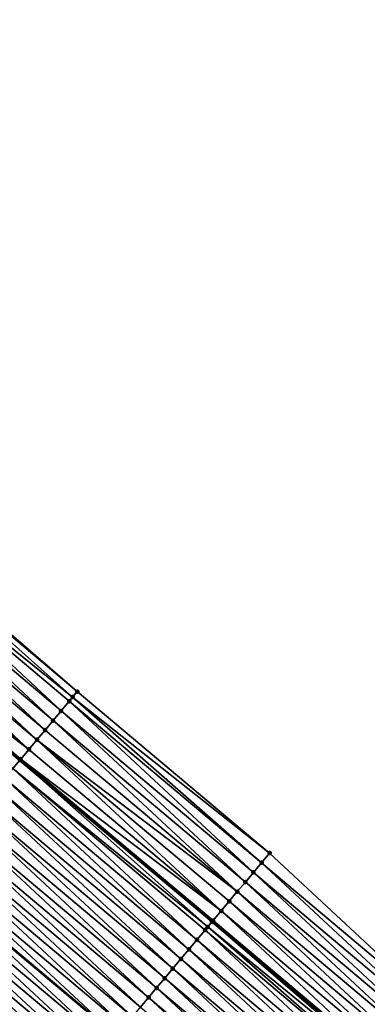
# Model space of a CAD drawing. Header units: feet. Extents: x 2017424 to 2024169, y 808042 to 818730.
# Tile 176 of 256: x 2018848 to 2018876, y 817521 to 817600. Entities that reach past the tile are written whole.
import ezdxf

# ---------------------------------------------------------------- set-up
doc = ezdxf.new("R2010")
doc.units = ezdxf.units.FT
doc.header["$MEASUREMENT"] = 0
for name, color, linetype, lineweight in [('EP_Travel Lane', 172, 'Continuous', 53), ('NB-Road Shots', 141, 'Continuous', 100), ('NB-Road X-Section', 40, 'Continuous', 13), ('STRIPING', 60, 'Continuous', 53)]:
    doc.layers.add(name, color=color, linetype=linetype, lineweight=lineweight)
doc.layers.add('I-77-MM15-17_NB-Surface-BORDER', color=7, linetype='Continuous')
doc.layers.add('I-77-MM15-17_NB-Surface-TIN', color=7, linetype='Continuous')

msp = doc.modelspace()

# ---------------------------------------------------------------- linework, layer by layer
at = {"layer": 'EP_Travel Lane'}
msp.add_polyline3d([(2018680.487801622, 817682.9492509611, 265.2869887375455), (2018695.732662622, 817670.0038730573, 265.1723295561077), (2018710.977544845, 817657.058477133, 265.062097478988), (2018726.222418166, 817644.1130887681, 264.9500094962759), (2018741.467385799, 817631.1676203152, 264.8575834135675), (2018756.712394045, 817618.2221173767, 264.7736264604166), (2018771.957462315, 817605.2765634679, 264.7021801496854), (2018787.202530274, 817592.331009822, 264.6306692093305), (2018802.449268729, 817579.3916672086, 264.6042746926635), (2018817.723675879, 817566.4807958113, 264.5448147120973), (2018832.998122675, 817553.5698909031, 264.4957293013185), (2018848.274330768, 817540.7163852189, 264.4197961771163), (2018863.594907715, 817527.8605148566, 264.3358394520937), (2018878.981106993, 817514.9153994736, 264.2239880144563), (2018894.161988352, 817501.8954641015, 264.0749702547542), (2018909.342777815, 817488.8756075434, 263.9106404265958), (2018924.522298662, 817475.8265810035, 263.7352914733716), (2018939.679067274, 817462.7787122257, 263.5755120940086), (2018954.858152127, 817449.6994170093, 263.3990584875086), (2018969.966004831, 817436.5953749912, 263.2069529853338), (2018985.073937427, 817423.4912636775, 263.0262041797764), (2019000.181863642, 817410.3891753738, 262.8748321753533)], dxfattribs=at)
at = {"layer": 'I-77-MM15-17_NB-Surface-BORDER', "color": 3, "linetype": 'Continuous', "lineweight": -3}
msp.add_polyline3d([(2018680.645252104, 817683.1354620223, 265.283357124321), (2018696.27037605, 817670.6399375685, 265.1465820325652), (2018712.832506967, 817659.2525219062, 264.9939318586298), (2018729.394689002, 817647.8650630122, 264.8519203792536), (2018744.665829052, 817634.9501189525, 264.8028906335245), (2018759.937057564, 817622.0351000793, 264.7722757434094), (2018775.853890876, 817609.883752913, 264.7126077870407), (2018791.460974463, 817597.3659360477, 264.6744261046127), (2018807.035076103, 817584.816546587, 264.6598381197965), (2018822.474365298, 817572.1005646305, 264.6231879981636), (2018837.739438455, 817559.178745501, 264.5514728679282), (2018852.844230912, 817546.1622988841, 264.4526909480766), (2018868.164826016, 817533.3067755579, 264.3296399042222), (2018882.957923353, 817519.552864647, 264.1741285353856), (2018898.238566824, 817506.648392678, 264.0956368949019), (2018913.244286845, 817493.4243320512, 263.9377196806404), (2018927.737411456, 817479.5610504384, 263.7605349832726), (2018942.359920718, 817465.8928813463, 263.5743097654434), (2018956.895395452, 817452.0483271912, 263.3891777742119), (2018972.003313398, 817438.9442311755, 263.2061667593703), (2018986.456066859, 817425.0846488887, 263.0327841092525), (2019002.50888911, 817413.0720766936, 262.9231978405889)], dxfattribs=at)
at = {"layer": 'I-77-MM15-17_NB-Surface-TIN', "color": 128, "linetype": 'Continuous', "lineweight": -3}
for points in [[(2018852.844230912, 817546.1622988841, 264.4526909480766), (2018837.739438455, 817559.178745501, 264.5514728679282), (2018837.58763261, 817558.9991521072, 264.5511053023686)], [(2018851.558624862, 817544.630235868, 264.4454205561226), (2018836.94208637, 817558.2354309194, 264.5508167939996), (2018836.296519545, 817557.4717271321, 264.5451414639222)], [(2018852.47632961, 817545.7238511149, 264.4527718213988), (2018837.58763261, 817558.9991521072, 264.5511053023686), (2018836.94208637, 817558.2354309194, 264.5508167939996)], [(2018851.558624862, 817544.630235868, 264.4454205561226), (2018852.201437, 817545.3962597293, 264.4512794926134), (2018836.94208637, 817558.2354309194, 264.5508167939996)], [(2018852.201437, 817545.3962597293, 264.4512794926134), (2018852.47632961, 817545.7238511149, 264.4527718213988), (2018836.94208637, 817558.2354309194, 264.5508167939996)], [(2018852.47632961, 817545.7238511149, 264.4527718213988), (2018852.844230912, 817546.1622988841, 264.4526909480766), (2018837.58763261, 817558.9991521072, 264.5511053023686)], [(2018850.915808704, 817543.8642153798, 264.4385806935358), (2018836.296519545, 817557.4717271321, 264.5451414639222), (2018835.650937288, 817556.7080363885, 264.5354279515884)], [(2018850.915808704, 817543.8642153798, 264.4385806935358), (2018851.558624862, 817544.630235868, 264.4454205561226), (2018836.296519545, 817557.4717271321, 264.5451414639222)], [(2018850.272984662, 817543.098201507, 264.4298169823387), (2018835.650937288, 817556.7080363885, 264.5354279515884), (2018835.005343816, 817555.9443551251, 264.5227795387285)], [(2018850.272984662, 817543.098201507, 264.4298169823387), (2018850.915808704, 817543.8642153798, 264.4385806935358), (2018835.650937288, 817556.7080363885, 264.5354279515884)], [(2018849.630198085, 817542.332156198, 264.4301952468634), (2018835.005343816, 817555.9443551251, 264.5227795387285), (2018834.359787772, 817555.180642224, 264.5199255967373)], [(2018849.630198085, 817542.332156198, 264.4301952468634), (2018850.272984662, 817543.098201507, 264.4298169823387), (2018835.005343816, 817555.9443551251, 264.5227795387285)], [(2018848.987389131, 817541.5661296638, 264.4251135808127), (2018834.359787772, 817555.180642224, 264.5199255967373), (2018833.714207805, 817554.4169495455, 264.5108111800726)], [(2018848.987389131, 817541.5661296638, 264.4251135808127), (2018849.630198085, 817542.332156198, 264.4301952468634), (2018834.359787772, 817555.180642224, 264.5199255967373)], [(2018848.987389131, 817541.5661296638, 264.4251135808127), (2018833.714207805, 817554.4169495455, 264.5108111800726), (2018833.126606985, 817553.7218622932, 264.5001096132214)], [(2018848.277258, 817540.7198728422, 264.4199056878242), (2018833.068615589, 817553.6532672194, 264.49849170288), (2018832.998122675, 817553.5698909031, 264.4957293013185)], [(2018848.277258, 817540.7198728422, 264.4199056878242), (2018832.998122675, 817553.5698909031, 264.4957293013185), (2018848.274330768, 817540.7163852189, 264.4197961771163)], [(2018847.701703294, 817540.0341335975, 264.3983736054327), (2018848.274330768, 817540.7163852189, 264.4197961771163), (2018832.998122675, 817553.5698909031, 264.4957293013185)], [(2018848.344584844, 817540.8000992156, 264.4211701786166), (2018833.126606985, 817553.7218622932, 264.5001096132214), (2018833.068615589, 817553.6532672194, 264.49849170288)], [(2018848.277258, 817540.7198728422, 264.4199056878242), (2018848.344584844, 817540.8000992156, 264.4211701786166), (2018833.068615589, 817553.6532672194, 264.49849170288)], [(2018848.344584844, 817540.8000992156, 264.4211701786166), (2018848.987389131, 817541.5661296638, 264.4251135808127), (2018833.126606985, 817553.7218622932, 264.5001096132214)], [(2018867.522015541, 817532.5407503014, 264.3241861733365), (2018852.47632961, 817545.7238511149, 264.4527718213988), (2018852.201437, 817545.3962597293, 264.4512794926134)], [(2018868.164826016, 817533.3067755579, 264.3296399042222), (2018852.844230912, 817546.1622988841, 264.4526909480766), (2018852.47632961, 817545.7238511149, 264.4527718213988)], [(2018867.522015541, 817532.5407503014, 264.3241861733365), (2018868.164826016, 817533.3067755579, 264.3296399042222), (2018852.47632961, 817545.7238511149, 264.4527718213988)], [(2018866.879219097, 817531.7747132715, 264.3221562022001), (2018852.201437, 817545.3962597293, 264.4512794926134), (2018851.558624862, 817544.630235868, 264.4454205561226)], [(2018866.879219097, 817531.7747132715, 264.3221562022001), (2018867.522015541, 817532.5407503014, 264.3241861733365), (2018852.201437, 817545.3962597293, 264.4512794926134)], [(2018866.23640968, 817531.008687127, 264.3169606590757), (2018851.558624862, 817544.630235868, 264.4454205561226), (2018850.915808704, 817543.8642153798, 264.4385806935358)], [(2018866.23640968, 817531.008687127, 264.3169606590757), (2018866.879219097, 817531.7747132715, 264.3221562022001), (2018851.558624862, 817544.630235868, 264.4454205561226)], [(2018865.593611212, 817530.2426517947, 264.314437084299), (2018850.915808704, 817543.8642153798, 264.4385806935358), (2018850.272984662, 817543.098201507, 264.4298169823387)], [(2018865.593611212, 817530.2426517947, 264.314437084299), (2018866.23640968, 817531.008687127, 264.3169606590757), (2018850.915808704, 817543.8642153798, 264.4385806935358)], [(2018865.593611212, 817530.2426517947, 264.314437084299), (2018850.272984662, 817543.098201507, 264.4298169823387), (2018849.630198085, 817542.332156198, 264.4301952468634)], [(2018864.308100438, 817528.7105088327, 264.330414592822), (2018849.630198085, 817542.332156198, 264.4301952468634), (2018848.987389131, 817541.5661296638, 264.4251135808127)], [(2018864.308100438, 817528.7105088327, 264.330414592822), (2018864.950876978, 817529.4765625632, 264.3275878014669), (2018849.630198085, 817542.332156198, 264.4301952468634)], [(2018864.950876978, 817529.4765625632, 264.3275878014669), (2018865.593611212, 817530.2426517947, 264.314437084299), (2018849.630198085, 817542.332156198, 264.4301952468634)], [(2018864.308100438, 817528.7105088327, 264.330414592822), (2018848.987389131, 817541.5661296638, 264.4251135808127), (2018848.344584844, 817540.8000992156, 264.4211701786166)], [(2018863.233451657, 817527.4297925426, 264.3305944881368), (2018848.274330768, 817540.7163852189, 264.4197961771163), (2018847.701703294, 817540.0341335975, 264.3983736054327)], [(2018848.277258, 817540.7198728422, 264.4199056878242), (2018848.274330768, 817540.7163852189, 264.4197961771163), (2018863.594907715, 817527.8605148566, 264.3358394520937)], [(2018863.566071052, 817527.8261467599, 264.3360734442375), (2018863.594907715, 817527.8605148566, 264.3358394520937), (2018848.274330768, 817540.7163852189, 264.4197961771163)], [(2018863.233451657, 817527.4297925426, 264.3305944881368), (2018863.566071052, 817527.8261467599, 264.3360734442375), (2018848.274330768, 817540.7163852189, 264.4197961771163)], [(2018863.665332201, 817527.9444481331, 264.3352679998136), (2018848.344584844, 817540.8000992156, 264.4211701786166), (2018848.277258, 817540.7198728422, 264.4199056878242)], [(2018863.665332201, 817527.9444481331, 264.3352679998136), (2018848.277258, 817540.7198728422, 264.4199056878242), (2018863.594907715, 817527.8605148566, 264.3358394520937)], [(2018863.665332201, 817527.9444481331, 264.3352679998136), (2018864.308100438, 817528.7105088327, 264.330414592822), (2018848.344584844, 817540.8000992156, 264.4211701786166)], [(2018862.379574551, 817526.4125123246, 264.2910033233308), (2018847.701703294, 817540.0341335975, 264.3983736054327), (2018847.058812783, 817539.2681754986, 264.3733903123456)], [(2018862.379574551, 817526.4125123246, 264.2910033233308), (2018863.022488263, 817527.1784509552, 264.3216487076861), (2018847.701703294, 817540.0341335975, 264.3983736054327)], [(2018863.022488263, 817527.1784509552, 264.3216487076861), (2018863.233451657, 817527.4297925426, 264.3305944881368), (2018847.701703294, 817540.0341335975, 264.3983736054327)], [(2018861.736704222, 817525.6465372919, 264.2709439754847), (2018847.058812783, 817539.2681754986, 264.3733903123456), (2018846.415948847, 817538.5021951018, 264.3548914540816)], [(2018861.736704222, 817525.6465372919, 264.2709439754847), (2018862.379574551, 817526.4125123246, 264.2910033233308), (2018847.058812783, 817539.2681754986, 264.3733903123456)], [(2018861.09385445, 817524.8805450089, 264.2559011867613), (2018846.415948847, 817538.5021951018, 264.3548914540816), (2018845.773113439, 817537.736190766, 264.3433543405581)], [(2018861.09385445, 817524.8805450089, 264.2559011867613), (2018861.736704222, 817525.6465372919, 264.2709439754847), (2018846.415948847, 817538.5021951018, 264.3548914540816)], [(2018860.451008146, 817524.1145498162, 264.2417046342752), (2018845.773113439, 817537.736190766, 264.3433543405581), (2018845.130261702, 817536.9702001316, 264.3278326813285)], [(2018860.451008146, 817524.1145498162, 264.2417046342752), (2018861.09385445, 817524.8805450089, 264.2559011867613), (2018845.773113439, 817537.736190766, 264.3433543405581)], [(2018859.808143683, 817523.3485698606, 264.2230769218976), (2018845.130261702, 817536.9702001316, 264.3278326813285), (2018844.487396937, 817536.2042204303, 264.3091316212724)], [(2018859.808143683, 817523.3485698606, 264.2230769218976), (2018860.451008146, 817524.1145498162, 264.2417046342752), (2018845.130261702, 817536.9702001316, 264.3278326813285)], [(2018859.16525462, 817522.5826105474, 264.1984461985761), (2018844.487396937, 817536.2042204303, 264.3091316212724), (2018843.844522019, 817535.4382492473, 264.2879533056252)], [(2018859.16525462, 817522.5826105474, 264.1984461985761), (2018859.808143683, 817523.3485698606, 264.2230769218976), (2018844.487396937, 817536.2042204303, 264.3091316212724)], [(2018858.522340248, 817521.8166724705, 264.1676398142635), (2018843.844522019, 817535.4382492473, 264.2879533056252), (2018843.201606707, 817534.6723119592, 264.2569180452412)], [(2018858.522340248, 817521.8166724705, 264.1676398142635), (2018859.16525462, 817522.5826105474, 264.1984461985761), (2018843.844522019, 817535.4382492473, 264.2879533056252)], [(2018857.8794409, 817521.0507217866, 264.1404996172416), (2018843.201606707, 817534.6723119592, 264.2569180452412), (2018842.558720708, 817533.9063500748, 264.2330356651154)], [(2018857.8794409, 817521.0507217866, 264.1404996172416), (2018858.522340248, 817521.8166724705, 264.1676398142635), (2018843.201606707, 817534.6723119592, 264.2569180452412)], [(2018856.593739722, 817519.5187385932, 264.1100148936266), (2018841.915863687, 817533.1403638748, 264.2162244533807), (2018841.273012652, 817532.3743726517, 264.2008740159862)], [(2018857.236577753, 817520.2847407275, 264.1221928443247), (2018842.558720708, 817533.9063500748, 264.2330356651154), (2018841.915863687, 817533.1403638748, 264.2162244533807)], [(2018856.593739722, 817519.5187385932, 264.1100148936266), (2018857.236577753, 817520.2847407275, 264.1221928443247), (2018841.915863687, 817533.1403638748, 264.2162244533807)], [(2018857.236577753, 817520.2847407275, 264.1221928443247), (2018857.8794409, 817521.0507217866, 264.1404996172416), (2018842.558720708, 817533.9063500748, 264.2330356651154)], [(2018882.957923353, 817519.552864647, 264.1741285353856), (2018868.164826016, 817533.3067755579, 264.3296399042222), (2018867.522015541, 817532.5407503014, 264.3241861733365)], [(2018841.273012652, 817532.3743726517, 264.2008740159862), (2018840.637526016, 817531.6172854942, 264.1702001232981), (2018855.958247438, 817518.761653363, 264.0783002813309)], [(2018856.593739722, 817519.5187385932, 264.1100148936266), (2018841.273012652, 817532.3743726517, 264.2008740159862), (2018855.958247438, 817518.761653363, 264.0783002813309)], [(2018882.306943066, 817518.7937700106, 264.179837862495), (2018867.522015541, 817532.5407503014, 264.3241861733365), (2018866.879219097, 817531.7747132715, 264.3221562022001)], [(2018882.306943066, 817518.7937700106, 264.179837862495), (2018882.957923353, 817519.552864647, 264.1741285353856), (2018867.522015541, 817532.5407503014, 264.3241861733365)], [(2018855.307936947, 817517.9868406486, 264.0547390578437), (2018840.630097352, 817531.608435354, 264.1698415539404), (2018839.987219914, 817530.8424662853, 264.1480484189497)], [(2018855.950820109, 817518.7528049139, 264.0779296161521), (2018840.637526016, 817531.6172854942, 264.1702001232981), (2018840.630097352, 817531.608435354, 264.1698415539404)], [(2018855.307936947, 817517.9868406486, 264.0547390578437), (2018855.950820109, 817518.7528049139, 264.0779296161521), (2018840.630097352, 817531.608435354, 264.1698415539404)], [(2018855.950820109, 817518.7528049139, 264.0779296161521), (2018855.958247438, 817518.761653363, 264.0783002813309), (2018840.637526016, 817531.6172854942, 264.1702001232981)], [(2018881.655921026, 817518.0347111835, 264.1785901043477), (2018866.879219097, 817531.7747132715, 264.3221562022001), (2018866.23640968, 817531.008687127, 264.3169606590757)], [(2018881.655921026, 817518.0347111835, 264.1785901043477), (2018882.306943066, 817518.7937700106, 264.179837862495), (2018866.879219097, 817531.7747132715, 264.3221562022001)], [(2018854.665075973, 817517.2208577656, 264.0369626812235), (2018839.987219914, 817530.8424662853, 264.1480484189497), (2018839.344385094, 817530.0764614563, 264.1366547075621)], [(2018854.665075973, 817517.2208577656, 264.0369626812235), (2018855.307936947, 817517.9868406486, 264.0547390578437), (2018839.987219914, 817530.8424662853, 264.1480484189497)], [(2018881.004898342, 817517.2756529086, 264.1772350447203), (2018866.23640968, 817531.008687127, 264.3169606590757), (2018865.593611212, 817530.2426517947, 264.314437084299)], [(2018881.004898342, 817517.2756529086, 264.1772350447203), (2018881.655921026, 817518.0347111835, 264.1785901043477), (2018866.23640968, 817531.008687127, 264.3169606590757)], [(2018854.022210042, 817516.4548790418, 264.0179767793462), (2018839.344385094, 817530.0764614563, 264.1366547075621), (2018838.701540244, 817529.3104650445, 264.1228131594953)], [(2018854.022210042, 817516.4548790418, 264.0179767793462), (2018854.665075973, 817517.2208577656, 264.0369626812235), (2018839.344385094, 817530.0764614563, 264.1366547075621)], [(2018880.353992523, 817516.5164944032, 264.1953528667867), (2018865.593611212, 817530.2426517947, 264.314437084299), (2018864.950876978, 817529.4765625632, 264.3275878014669)], [(2018880.353992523, 817516.5164944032, 264.1953528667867), (2018881.004898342, 817517.2756529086, 264.1772350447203), (2018865.593611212, 817530.2426517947, 264.314437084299)], [(2018853.379335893, 817515.6889072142, 263.9969853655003), (2018838.701540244, 817529.3104650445, 264.1228131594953), (2018838.058683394, 817528.5444787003, 264.1060439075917)], [(2018853.379335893, 817515.6889072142, 263.9969853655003), (2018854.022210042, 817516.4548790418, 264.0179767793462), (2018838.701540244, 817529.3104650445, 264.1228131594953)], [(2018879.703068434, 817515.7573515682, 264.2104262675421), (2018864.950876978, 817529.4765625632, 264.3275878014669), (2018864.308100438, 817528.7105088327, 264.330414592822)], [(2018879.703068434, 817515.7573515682, 264.2104262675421), (2018880.353992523, 817516.5164944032, 264.1953528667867), (2018864.950876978, 817529.4765625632, 264.3275878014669)], [(2018852.73647938, 817514.922920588, 263.9802975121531), (2018838.058683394, 817528.5444787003, 264.1060439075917), (2018837.415842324, 817527.7784791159, 264.0931249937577)], [(2018852.73647938, 817514.922920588, 263.9802975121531), (2018853.379335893, 817515.6889072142, 263.9969853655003), (2018838.058683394, 817528.5444787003, 264.1060439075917)], [(2018879.052129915, 817514.9982211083, 264.2230953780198), (2018864.308100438, 817528.7105088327, 264.330414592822), (2018863.665332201, 817527.9444481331, 264.3352679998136)], [(2018879.052129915, 817514.9982211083, 264.2230953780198), (2018879.703068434, 817515.7573515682, 264.2104262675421), (2018864.308100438, 817528.7105088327, 264.330414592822)], [(2018852.09361624, 817514.156939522, 263.9619927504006), (2018837.415842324, 817527.7784791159, 264.0931249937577), (2018836.772976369, 817527.0125004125, 264.0741337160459)], [(2018852.09361624, 817514.156939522, 263.9619927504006), (2018852.73647938, 817514.922920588, 263.9802975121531), (2018837.415842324, 817527.7784791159, 264.0931249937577)], [(2018878.822248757, 817514.7301863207, 264.2230635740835), (2018863.566071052, 817527.8261467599, 264.3360734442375), (2018863.233451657, 817527.4297925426, 264.3305944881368)], [(2018878.930698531, 817514.8566168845, 264.2246215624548), (2018863.594907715, 817527.8605148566, 264.3358394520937), (2018863.566071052, 817527.8261467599, 264.3360734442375)], [(2018878.822248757, 817514.7301863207, 264.2230635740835), (2018878.930698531, 817514.8566168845, 264.2246215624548), (2018863.566071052, 817527.8261467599, 264.3360734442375)], [(2018863.665332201, 817527.9444481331, 264.3352679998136), (2018863.594907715, 817527.8605148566, 264.3358394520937), (2018878.981106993, 817514.9153994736, 264.2239880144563)], [(2018878.930698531, 817514.8566168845, 264.2246215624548), (2018878.981106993, 817514.9153994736, 264.2239880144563), (2018863.594907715, 817527.8605148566, 264.3358394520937)], [(2018879.052129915, 817514.9982211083, 264.2230953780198), (2018863.665332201, 817527.9444481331, 264.3352679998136), (2018878.981106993, 817514.9153994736, 264.2239880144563)], [(2018851.450744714, 817513.3909654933, 263.9416414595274), (2018836.772976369, 817527.0125004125, 264.0741337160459), (2018836.130107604, 817526.2465240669, 264.054456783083)], [(2018851.450744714, 817513.3909654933, 263.9416414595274), (2018852.09361624, 817514.156939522, 263.9619927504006), (2018836.772976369, 817527.0125004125, 264.0741337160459)], [(2018877.749834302, 817513.4803191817, 264.1786880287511), (2018863.022488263, 817527.1784509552, 264.3216487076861), (2018862.379574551, 817526.4125123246, 264.2910033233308)], [(2018878.401023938, 817514.2392342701, 264.2078615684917), (2018863.233451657, 817527.4297925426, 264.3305944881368), (2018863.022488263, 817527.1784509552, 264.3216487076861)], [(2018877.749834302, 817513.4803191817, 264.1786880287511), (2018878.401023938, 817514.2392342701, 264.2078615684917), (2018863.022488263, 817527.1784509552, 264.3216487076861)], [(2018878.401023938, 817514.2392342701, 264.2078615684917), (2018878.822248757, 817514.7301863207, 264.2230635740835), (2018863.233451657, 817527.4297925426, 264.3305944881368)], [(2018850.807844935, 817512.6250151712, 263.9143960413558), (2018836.130107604, 817526.2465240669, 264.054456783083), (2018835.487213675, 817525.480568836, 264.028639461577)], [(2018850.807844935, 817512.6250151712, 263.9143960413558), (2018851.450744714, 817513.3909654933, 263.9416414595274), (2018836.130107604, 817526.2465240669, 264.054456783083)], [(2018877.098683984, 817512.7213703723, 264.1560658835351), (2018862.379574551, 817526.4125123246, 264.2910033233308), (2018861.736704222, 817525.6465372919, 264.2709439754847)], [(2018877.098683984, 817512.7213703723, 264.1560658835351), (2018877.749834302, 817513.4803191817, 264.1786880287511), (2018862.379574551, 817526.4125123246, 264.2910033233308)], [(2018850.164936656, 817511.8590719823, 263.8850762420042), (2018835.487213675, 817525.480568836, 264.028639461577), (2018834.844318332, 817524.7146147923, 264.0024768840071)], [(2018850.164936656, 817511.8590719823, 263.8850762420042), (2018850.807844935, 817512.6250151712, 263.9143960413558), (2018835.487213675, 817525.480568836, 264.028639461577)], [(2018876.447573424, 817511.9623874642, 264.1400684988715), (2018861.736704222, 817525.6465372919, 264.2709439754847), (2018861.09385445, 817524.8805450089, 264.2559011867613)], [(2018876.447573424, 817511.9623874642, 264.1400684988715), (2018877.098683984, 817512.7213703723, 264.1560658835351), (2018861.736704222, 817525.6465372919, 264.2709439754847)], [(2018849.522067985, 817511.0930955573, 263.8654218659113), (2018834.844318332, 817524.7146147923, 264.0024768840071), (2018834.201442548, 817523.9486443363, 263.981087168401)], [(2018849.522067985, 817511.0930955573, 263.8654218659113), (2018850.164936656, 817511.8590719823, 263.8850762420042), (2018834.844318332, 817524.7146147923, 264.0024768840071)], [(2018875.796469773, 817511.2033986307, 264.1252223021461), (2018861.09385445, 817524.8805450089, 264.2559011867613), (2018860.451008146, 817524.1145498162, 264.2417046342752)], [(2018875.796469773, 817511.2033986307, 264.1252223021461), (2018876.447573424, 817511.9623874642, 264.1400684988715), (2018861.09385445, 817524.8805450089, 264.2559011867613)], [(2018848.879185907, 817510.3271303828, 263.842495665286), (2018834.201442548, 817523.9486443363, 263.981087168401), (2018833.558573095, 817523.1826685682, 263.9612423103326)], [(2018848.879185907, 817510.3271303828, 263.842495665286), (2018849.522067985, 817511.0930955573, 263.8654218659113), (2018834.201442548, 817523.9486443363, 263.981087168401)], [(2018875.145346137, 817510.4444269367, 264.1070462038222), (2018860.451008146, 817524.1145498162, 264.2417046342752), (2018859.808143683, 817523.3485698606, 264.2230769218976)], [(2018875.145346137, 817510.4444269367, 264.1070462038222), (2018875.796469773, 817511.2033986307, 264.1252223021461), (2018860.451008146, 817524.1145498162, 264.2417046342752)], [(2018848.236371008, 817509.5611088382, 263.8359624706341), (2018848.879185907, 817510.3271303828, 263.842495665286), (2018833.558573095, 817523.1826685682, 263.9612423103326)], [(2018874.494178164, 817509.6854932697, 264.0814821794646), (2018859.808143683, 817523.3485698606, 264.2230769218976), (2018859.16525462, 817522.5826105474, 264.1984461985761)], [(2018874.494178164, 817509.6854932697, 264.0814821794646), (2018875.145346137, 817510.4444269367, 264.1070462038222), (2018859.808143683, 817523.3485698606, 264.2230769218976)], [(2018873.842985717, 817508.9265805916, 264.0518404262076), (2018859.16525462, 817522.5826105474, 264.1984461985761), (2018858.522340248, 817521.8166724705, 264.1676398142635)], [(2018873.842985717, 817508.9265805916, 264.0518404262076), (2018874.494178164, 817509.6854932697, 264.0814821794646), (2018859.16525462, 817522.5826105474, 264.1984461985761)], [(2018873.191800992, 817508.167661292, 264.0234850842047), (2018858.522340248, 817521.8166724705, 264.1676398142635), (2018857.8794409, 817521.0507217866, 264.1404996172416)], [(2018873.191800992, 817508.167661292, 264.0234850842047), (2018873.842985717, 817508.9265805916, 264.0518404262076), (2018858.522340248, 817521.8166724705, 264.1676398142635)]]:
    msp.add_3dface(points, dxfattribs=at)
at = {"layer": 'NB-Road Shots', "lineweight": 100}
for p in [(2018852.47632961, 817545.7238511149, 264.4527718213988), (2018852.844230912, 817546.1622988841, 264.4526909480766), (2018852.201437, 817545.3962597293, 264.4512794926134), (2018851.558624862, 817544.630235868, 264.4454205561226), (2018850.915808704, 817543.8642153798, 264.4385806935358), (2018850.272984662, 817543.098201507, 264.4298169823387), (2018849.630198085, 817542.332156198, 264.4301952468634), (2018848.987389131, 817541.5661296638, 264.4251135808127), (2018848.277258, 817540.7198728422, 264.4199056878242), (2018848.344584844, 817540.8000992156, 264.4211701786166), (2018868.164826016, 817533.3067755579, 264.3296399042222), (2018867.522015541, 817532.5407503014, 264.3241861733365), (2018866.879219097, 817531.7747132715, 264.3221562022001), (2018866.23640968, 817531.008687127, 264.3169606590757), (2018865.593611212, 817530.2426517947, 264.314437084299), (2018864.950876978, 817529.4765625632, 264.3275878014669), (2018864.308100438, 817528.7105088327, 264.330414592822), (2018863.566071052, 817527.8261467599, 264.3360734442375), (2018863.665332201, 817527.9444481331, 264.3352679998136), (2018863.022488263, 817527.1784509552, 264.3216487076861), (2018863.233451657, 817527.4297925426, 264.3305944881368), (2018862.379574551, 817526.4125123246, 264.2910033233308), (2018861.736704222, 817525.6465372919, 264.2709439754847), (2018861.09385445, 817524.8805450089, 264.2559011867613), (2018860.451008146, 817524.1145498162, 264.2417046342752), (2018859.808143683, 817523.3485698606, 264.2230769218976), (2018859.16525462, 817522.5826105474, 264.1984461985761), (2018858.522340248, 817521.8166724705, 264.1676398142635)]:
    msp.add_point(p, dxfattribs=at)
at = {"layer": 'NB-Road X-Section', "extrusion": (-0.7660330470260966, 0.6427789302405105, 0.005349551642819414), "elevation": -1021005.133435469, "flags": 128}
msp.add_lwpolyline([(-1923970.979329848, 5726.454319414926), (-1923970.406976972, 5726.454400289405), (-1923969.979329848, 5726.452907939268), (-1923968.979329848, 5726.44704891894), (-1923967.979329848, 5726.44020895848), (-1923966.979329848, 5726.431445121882), (-1923965.979329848, 5726.431823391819), (-1923964.979329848, 5726.426741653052), (-1923963.979329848, 5726.42279819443), (-1923963.87459602, 5726.421533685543), (-1923962.979329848, 5726.400001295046), (-1923961.979329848, 5726.37501764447), (-1923960.979329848, 5726.356518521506), (-1923959.979329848, 5726.344981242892), (-1923958.979329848, 5726.329459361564), (-1923957.979329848, 5726.310758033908), (-1923956.979329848, 5726.289579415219), (-1923955.979329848, 5726.258543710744), (-1923954.979329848, 5726.234660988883), (-1923953.979329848, 5726.217849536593), (-1923952.979329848, 5726.202498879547), (-1923951.979329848, 5726.171465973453), (-1923950.979329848, 5726.149672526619), (-1923949.979329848, 5726.138278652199), (-1923948.979329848, 5726.124436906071), (-1923947.979329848, 5726.107667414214), (-1923946.979329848, 5726.09474831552), (-1923945.979329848, 5726.075756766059), (-1923944.979329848, 5726.056079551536), (-1923943.979329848, 5726.030261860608), (-1923942.979329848, 5726.004098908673), (-1923941.979329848, 5725.982708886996), (-1923940.979329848, 5725.962863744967), (-1923939.979329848, 5725.958076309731), (-1923938.979329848, 5725.918024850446), (-1923938.778215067, 5725.908473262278)], dxfattribs=at)
at = {"layer": 'NB-Road X-Section', "extrusion": (-0.7660330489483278, 0.6427789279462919, 0.005349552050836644), "elevation": -1021025.139191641, "flags": 128}
msp.add_lwpolyline([(-1923970.976273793, 5726.438706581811), (-1923969.976273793, 5726.433252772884), (-1923968.976273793, 5726.431222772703), (-1923967.976273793, 5726.426027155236), (-1923966.976273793, 5726.423503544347), (-1923965.976273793, 5726.436654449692), (-1923964.976273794, 5726.439481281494), (-1923963.976273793, 5726.444334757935), (-1923963.821845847, 5726.445140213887), (-1923963.304417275, 5726.439661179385), (-1923962.976273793, 5726.430715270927), (-1923961.976273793, 5726.400069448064), (-1923960.976273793, 5726.380009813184), (-1923959.976273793, 5726.36496680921), (-1923958.976273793, 5726.350770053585), (-1923957.976273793, 5726.332142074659), (-1923956.976273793, 5726.307510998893), (-1923955.976273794, 5726.276704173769), (-1923954.976273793, 5726.249563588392), (-1923953.976273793, 5726.23125655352), (-1923952.976273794, 5726.219078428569), (-1923951.976273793, 5726.186992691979), (-1923950.976273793, 5726.163801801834), (-1923949.976273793, 5726.146025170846), (-1923948.976273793, 5726.127038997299), (-1923947.976273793, 5726.106047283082), (-1923946.976273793, 5726.089359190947), (-1923945.976273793, 5726.071054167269), (-1923944.976273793, 5726.050702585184), (-1923943.976273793, 5726.02345677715), (-1923942.976273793, 5725.994136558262), (-1923941.976273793, 5725.97448190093), (-1923940.976273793, 5725.951555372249), (-1923939.976273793, 5725.945022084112), (-1923938.976273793, 5725.901779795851), (-1923938.810893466, 5725.893024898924), (-1923938.430131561, 5725.867739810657)], dxfattribs=at)
at = {"layer": 'STRIPING'}
msp.add_polyline3d([(2018672.613508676, 817673.6362540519, 265.5047217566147), (2018687.88435462, 817660.7215583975, 265.3945168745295), (2018703.15502576, 817647.8070105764, 265.2479314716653), (2018718.425673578, 817634.8924824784, 265.0964924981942), (2018733.696317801, 817621.9779574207, 264.944305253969), (2018748.967085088, 817609.0633282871, 264.8177293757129), (2018764.23787898, 817596.1486766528, 264.6966910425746), (2018779.508739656, 817583.2339685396, 264.58955147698), (2018794.780207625, 817570.3196075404, 264.4828456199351), (2018810.054494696, 817557.4088376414, 264.3919634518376), (2018825.328716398, 817544.4981229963, 264.2839756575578), (2018840.637526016, 817531.6172854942, 264.1702001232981), (2018855.958247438, 817518.761653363, 264.0783002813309), (2018871.245923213, 817505.8995558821, 263.962955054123), (2018886.42676155, 817492.8796574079, 263.806766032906), (2018901.607611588, 817479.8597488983, 263.6525267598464), (2018916.77063566, 817466.8249287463, 263.4883834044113), (2018931.927467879, 817453.7770052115, 263.3395636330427), (2018947.072920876, 817440.7269980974, 263.1670528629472), (2018962.180793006, 817427.6229392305, 262.9777095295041), (2018977.2887416, 817414.5188140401, 262.7992394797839), (2018992.397879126, 817401.4156643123, 262.6440870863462)], dxfattribs=at)

doc.saveas('drawing.dxf')
